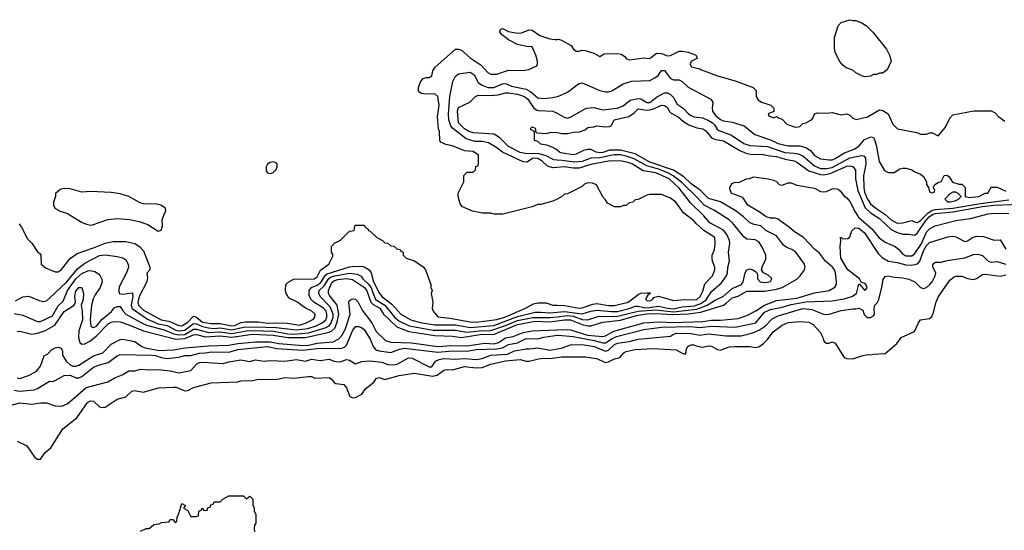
# Model space of a CAD drawing. Header units: inches. Extents: x 2348352 to 2479776, y 460422 to 613655.
# Tile 252 of 256: x 2366348 to 2373039, y 555460 to 558931. Entities that reach past the tile are written whole.
import ezdxf

# ---------------------------------------------------------------- set-up
doc = ezdxf.new("R2010")
doc.units = ezdxf.units.IN
doc.header["$MEASUREMENT"] = 0
doc.layers.add('C3565', color=7, linetype='Continuous')
doc.layers.add('C3575', color=7, linetype='Continuous')

msp = doc.modelspace()

# ---------------------------------------------------------------- linework, layer by layer
at = {"layer": 'C3565', "color": 4}
for points, elevation in [([(2370000, 557712), (2369970, 557698), (2369890, 557675.3), (2369870, 557675.3), (2369830, 557659), (2369630.9, 557609.1), (2369570, 557608.7), (2369550, 557615.3), (2369490, 557615.3), (2369426, 557630), (2369358, 557658), (2369340.4, 557680.4), (2369328, 557730), (2369328.4, 557751.6), (2369366, 557830), (2369367.3, 557872.7), (2369390, 557894), (2369430, 557894), (2369446, 557910), (2369447.3, 557932.7), (2369462, 557938), (2369466, 557950), (2369466, 558010), (2369430, 558036), (2369370, 558039), (2369290, 558072.7), (2369243.2, 558083.2), (2369210, 558098), (2369204, 558110), (2369201.2, 558170), (2369195.1, 558190), (2369186.9, 558270), (2369199.7, 558350), (2369190, 558408.7), (2369170, 558426), (2369110, 558425.1), (2369078, 558430), (2369061.5, 558441.5), (2369057.2, 558450), (2369057.2, 558470), (2369072.5, 558507.5), (2369089.3, 558530.7), (2369110, 558538), (2369130, 558538), (2369148, 558550), (2369156.6, 558583.4), (2369171.7, 558608.3), (2369310, 558731), (2369330.9, 558730.9), (2369350, 558724.7), (2369410, 558671), (2369483, 558623), (2369530, 558571.3), (2369550, 558561), (2369590, 558561), (2369670, 558587.3), (2369770, 558586), (2369808.4, 558591.6), (2369862, 558618), (2369866, 558630), (2369866, 558650), (2369855.3, 558690), (2369830, 558746), (2369792, 558748), (2369730, 558762), (2369670, 558793.2), (2369622, 558830), (2369610, 558848), (2369616.4, 558863.6), (2369630, 558872), (2369670.6, 558850.6), (2369730, 558839.3), (2369758.7, 558841.3), (2369810, 558861), (2369830, 558858.8), (2369883, 558823), (2369950, 558800.7), (2369984, 558796), (2370000, 558797.2)], 96), ([(2370000, 557926.4), (2369970, 557923.6), (2369935.6, 557935.6), (2369899.6, 557970), (2369870, 557986.4), (2369850, 557989.8), (2369833.6, 557986.4), (2369796.5, 557963.5), (2369770, 557964.7), (2369629.8, 558029.8), (2369584.4, 558064.4), (2369534.3, 558094.3), (2369490, 558102.6), (2369442.9, 558102.9), (2369381.1, 558121.1), (2369290, 558193.3), (2369277.7, 558210), (2369265.1, 558250), (2369263.1, 558290), (2369271.5, 558410), (2369291.6, 558510), (2369310, 558547.3), (2369330, 558563), (2369410, 558574.4), (2369436.2, 558556.2), (2369464.7, 558504.7), (2369487.3, 558487.3), (2369530, 558470.3), (2369570, 558470.3), (2369630, 558495.6), (2369650, 558496.9), (2369690, 558479.6), (2369790, 558459.5), (2369821.4, 558441.4), (2369870, 558400.7), (2369910, 558394.8), (2369970, 558401), (2370000, 558408.5)], 92), ([(2370000, 557977.3), (2369978.7, 557978.7), (2369925.6, 558005.6), (2369878.6, 558018.6), (2369782.4, 558022.4), (2369750, 558028.3), (2369668.8, 558068.8), (2369610, 558127.6), (2369572, 558152), (2369430, 558161.1), (2369399.3, 558170), (2369370, 558188.2), (2369329.6, 558230), (2369323.7, 558310), (2369330, 558334.8), (2369408, 558370), (2369446, 558410), (2369462.7, 558417.3), (2369550, 558414.6), (2369599.1, 558420.9), (2369650, 558434), (2369670, 558433.4), (2369730, 558425.7), (2369778, 558410), (2369800.3, 558390), (2369843, 558330), (2369859, 558319), (2369874.4, 558314.4), (2369970.3, 558310.3), (2370000, 558294.6)], 88), ([(2370000, 558044.2), (2369991.8, 558051.8), (2369970, 558062.7), (2369930, 558077.2), (2369890, 558085.2), (2369870, 558102), (2369846, 558110), (2369846, 558170), (2369823.1, 558183.1), (2369818, 558190), (2369823.1, 558196.9), (2369830, 558202), (2369850, 558194), (2369854, 558190), (2369854, 558170), (2369862, 558162), (2369930, 558158), (2369950, 558164.7), (2369990, 558166), (2370000, 558163.8)], 84), ([(2366343.6, 557543.6), (2366359.8, 557519.8), (2366402, 557442), (2366430, 557412), (2366470, 557352), (2366483.6, 557343.6), (2366491.6, 557331.6), (2366494, 557270), (2366523.6, 557243.6), (2366590, 557218), (2366610, 557218), (2366630, 557231.3), (2366692, 557308), (2366738, 557342), (2366850, 557379.5), (2366930, 557412.4), (2366982.5, 557422.5), (2367070, 557423), (2367130.3, 557410.3), (2367162.8, 557390), (2367190, 557361), (2367232, 557250), (2367231.3, 557230), (2367211.3, 557208.7), (2367215.5, 557175.5), (2367211.8, 557150), (2367159.7, 557050), (2367151.5, 557010), (2367154.6, 556990), (2367190, 556957.7), (2367310, 556891.6), (2367362, 556882), (2367430, 556852), (2367450, 556850.3), (2367490, 556874.3), (2367530, 556915.3), (2367550, 556908.9), (2367590, 556875.9), (2367650, 556865.4), (2367710, 556865.2), (2367790, 556850.2), (2367810, 556853.4), (2367850, 556871.8), (2367882, 556878), (2367970, 556876.5), (2368030, 556867.8), (2368090, 556871.3), (2368168.4, 556868.4), (2368250, 556855.2), (2368290, 556867.7), (2368343.9, 556896.1), (2368354.5, 556910), (2368355.1, 556930), (2368333.2, 556950), (2368289.7, 556969.7), (2368232.2, 557012.3), (2368179.1, 557039.1), (2368158.4, 557070), (2368154.5, 557090), (2368157.2, 557130), (2368172.1, 557147.9), (2368210, 557166.8), (2368350, 557168.5), (2368370, 557182.8), (2368391.3, 557228.7), (2368448.7, 557270), (2368476.4, 557323.6), (2368476.4, 557336.4), (2368466, 557350), (2368466, 557390), (2368490, 557414), (2368526, 557430), (2368590, 557494), (2368622, 557498), (2368626, 557530), (2368630, 557534), (2368690, 557534), (2368698, 557518), (2368714, 557510), (2368718, 557498), (2368730, 557494), (2368774, 557450), (2368814, 557430), (2368830, 557414), (2368850, 557412), (2368870, 557394), (2368890, 557392), (2368910, 557374), (2368934, 557370), (2368938, 557358), (2368954, 557350), (2368954, 557330), (2368974, 557310), (2369030, 557291.3), (2369090, 557252), (2369104.7, 557230), (2369142, 557130), (2369142, 557110), (2369150.9, 557090.9), (2369144.7, 557070), (2369154.8, 557010), (2369151, 556970), (2369158, 556950), (2369190, 556911.3), (2369270, 556902), (2369410, 556876.9), (2369450, 556876.1), (2369590, 556892.3), (2369645.1, 556910), (2369785.2, 556970), (2369840.7, 556999.3), (2369870, 557006.7), (2369926.2, 557006.2), (2369970.5, 556990.5), (2370000, 556989.5)], 96), ([(2366320.1, 557019.9), (2366370, 557046.8), (2366410, 557050.8), (2366481.4, 557021.4), (2366510, 557016), (2366530, 557021), (2366550, 557038.8), (2366667.8, 557150), (2366741.3, 557238.7), (2366790, 557276.4), (2366890, 557328.4), (2366930, 557333), (2367010, 557322), (2367050, 557313.4), (2367070, 557298.8), (2367084.9, 557270), (2367087.3, 557250), (2367073.4, 557210), (2367024.7, 557115.3), (2367020.7, 557090), (2367024.7, 557070), (2367045.8, 557065.8), (2367113.8, 557073.8), (2367117.4, 557050), (2367105.3, 556990), (2367110.3, 556970), (2367120.3, 556960.3), (2367216.2, 556896.2), (2367290, 556862.7), (2367350, 556851.7), (2367410, 556820.9), (2367430, 556816.1), (2367470, 556820.9), (2367530, 556866.4), (2367550, 556864.1), (2367590, 556845.9), (2367630, 556836.1), (2367670, 556832.3), (2367710, 556835.5), (2367790, 556822.2), (2367870, 556840.5), (2367950, 556843.2), (2368090, 556839.8), (2368230, 556822.3), (2368307.1, 556832.9), (2368362, 556850), (2368403.6, 556870), (2368427.6, 556890), (2368436, 556910), (2368435.6, 556930), (2368429.7, 556950), (2368412.6, 556970), (2368346.6, 557010), (2368328.5, 557028.5), (2368314.5, 557054.5), (2368315.4, 557090), (2368331.8, 557110), (2368370, 557126.5), (2368395.3, 557144.7), (2368426.1, 557193.9), (2368436.6, 557203.4), (2368588.8, 557251.2), (2368610, 557254), (2368670, 557255), (2368690, 557251.3), (2368723.1, 557230), (2368736.5, 557210), (2368752.6, 557150), (2368790, 557075.5), (2368810, 557050.4), (2368877.6, 556997.6), (2368939.1, 556930), (2369006.8, 556890), (2369070, 556872.9), (2369170, 556856.2), (2369310, 556857.1), (2369410, 556837.7), (2369570, 556852.6), (2369730, 556913.7), (2369850, 556942.4), (2369890, 556943.9), (2369950, 556938.4), (2370000, 556943.5)], 92), ([(2366310, 556934), (2366370, 556923), (2366470, 556880.5), (2366490, 556880.5), (2366570, 556918), (2366610, 556985.5), (2366642.6, 557017.4), (2366672.8, 557090), (2366730, 557170.3), (2366770, 557204.9), (2366810, 557224.6), (2366830, 557227), (2366859, 557219), (2366882.8, 557202.8), (2366896, 557190), (2366907.3, 557167.3), (2366907.7, 557150), (2366895.5, 557110), (2366859.9, 557060.1), (2366847.4, 557032.6), (2366836.5, 556990), (2366827.4, 556890), (2366830.6, 556850.6), (2366841.6, 556841.6), (2366850, 556839.1), (2366870, 556848.4), (2366906.6, 556893.4), (2366971.8, 556948.2), (2366990, 556972.4), (2367010, 556981.6), (2367030, 556982), (2367050.5, 556950), (2367070.3, 556930.2), (2367185.4, 556865.4), (2367210, 556854.7), (2367330, 556823.2), (2367395.5, 556795.5), (2367430, 556788.1), (2367470, 556792.2), (2367530, 556826.4), (2367550, 556827.6), (2367630, 556805), (2367710, 556809.5), (2367790, 556798), (2367890, 556815.9), (2367937.7, 556817.7), (2368073.8, 556813.8), (2368170, 556796.3), (2368210, 556793.6), (2368310, 556803.5), (2368423.4, 556836.6), (2368450.5, 556849.5), (2368465.3, 556870), (2368478, 556910), (2368478.4, 556930), (2368458.7, 556978.7), (2368389.7, 557050), (2368380.5, 557070), (2368384.2, 557090), (2368416.9, 557123.1), (2368447.9, 557172.1), (2368459.1, 557180.9), (2368489.3, 557190.7), (2368590, 557207.3), (2368641.3, 557201.3), (2368668.7, 557188.7), (2368680.4, 557170), (2368716.3, 557136.3), (2368733.5, 557113.5), (2368765.5, 557030), (2368830.1, 556990.1), (2368894.3, 556910), (2368923.8, 556883.8), (2368994, 556850), (2369158.2, 556821.8), (2369310, 556821.3), (2369386.4, 556806.4), (2369470, 556816.1), (2369550, 556817.6), (2369650, 556852.2), (2369730, 556886.7), (2369834.2, 556905.8), (2369952.6, 556907.4), (2370000, 556912.3)], 88), ([(2366330, 556810.7), (2366350, 556814.8), (2366430, 556794), (2366470, 556800.5), (2366522.3, 556817.7), (2366586.2, 556853.8), (2366650, 556948.5), (2366719, 556990), (2366727, 557010), (2366722.6, 557050), (2366730, 557086.8), (2366750, 557110.5), (2366770, 557110.8), (2366782.6, 557070), (2366778.4, 557030), (2366766, 556990), (2366773.7, 556950), (2366774, 556890), (2366750, 556815.3), (2366747.6, 556770), (2366756.4, 556736.4), (2366770, 556725.5), (2366790, 556727), (2366830, 556749), (2366870, 556781.7), (2366950, 556863.8), (2366970, 556875.5), (2366990, 556880.4), (2367030, 556877), (2367090, 556857.4), (2367190, 556815.8), (2367410, 556760.6), (2367470, 556765.1), (2367530, 556789.3), (2367550, 556791.1), (2367610, 556776.3), (2367710, 556783), (2367790, 556773.8), (2367930, 556793.8), (2368070, 556787.1), (2368170.1, 556770.1), (2368290, 556770.9), (2368450, 556806.7), (2368470, 556815.8), (2368490, 556834.4), (2368504.9, 556875.1), (2368516.2, 556930), (2368505.1, 556990), (2368454.9, 557054.9), (2368446.6, 557070), (2368446.6, 557090), (2368470, 557144.4), (2368483.4, 557156.6), (2368510, 557165), (2368570, 557171), (2368610, 557164.2), (2368690.7, 557110.7), (2368707.3, 557087.3), (2368733.8, 557010), (2368750, 556995.5), (2368796.5, 556970), (2368821.3, 556930), (2368910, 556843.1), (2368992.7, 556812.7), (2369170, 556784.7), (2369290, 556779.7), (2369351.1, 556771.1), (2369490, 556792.5), (2369568.6, 556791.4), (2369730, 556858.7), (2369850, 556880.8), (2369950, 556878.3), (2370000, 556884.6)], 84), ([(2366330, 556496.3), (2366350, 556493), (2366407.7, 556512.3), (2366459.6, 556540.4), (2366490, 556576), (2366514.8, 556645.2), (2366539.1, 556660.9), (2366567, 556690), (2366590, 556701.3), (2366610, 556706), (2366630, 556697.3), (2366638, 556678), (2366639.1, 556650), (2366663.8, 556610), (2366690, 556584.9), (2366710, 556575.3), (2366730, 556575.3), (2366750, 556583.1), (2366850, 556646.4), (2366913.4, 556666.6), (2366970, 556725.3), (2367030, 556757.6), (2367050, 556760.4), (2367130, 556744.4), (2367179.1, 556710), (2367200.9, 556700.9), (2367296.5, 556683.5), (2367393, 556687), (2367470, 556699.7), (2367630, 556714.7), (2367770, 556718), (2367830.1, 556730.1), (2367950, 556740.5), (2368050, 556740.8), (2368110, 556729.4), (2368276.8, 556716.8), (2368310, 556718.8), (2368370, 556733.1), (2368477.8, 556742.2), (2368517.9, 556762.1), (2368536.1, 556783.9), (2368562.8, 556830), (2368593.3, 556930), (2368584.2, 557010), (2368590, 557022.8), (2368610, 557032.7), (2368630, 557030.4), (2368647.7, 557010), (2368676.2, 556956.2), (2368741.5, 556870), (2368770, 556812.7), (2368834.8, 556750), (2368870, 556738.7), (2369010, 556735.4), (2369190, 556710.2), (2369283.8, 556716.2), (2369385.6, 556714.4), (2369510, 556733.2), (2369572.3, 556727.7), (2369602.4, 556737.6), (2369650, 556769.2), (2369702, 556778), (2369770, 556804.9), (2369830, 556815.2), (2370000, 556822.6)], 76), ([(2366310, 556412), (2366350, 556406.7), (2366445.6, 556414.4), (2366470, 556424), (2366550, 556474), (2366570, 556472), (2366590, 556478), (2366650, 556513.4), (2366690, 556514), (2366730, 556497.3), (2366750, 556497.3), (2366770, 556504.9), (2366850, 556568.2), (2366890, 556585.5), (2366950, 556600.5), (2367010, 556647.3), (2367030, 556656.3), (2367250, 556651.3), (2367270, 556648.9), (2367310, 556634.6), (2367350, 556628.7), (2367430, 556638), (2367470, 556648.4), (2367510, 556648.4), (2367570, 556665.2), (2367610, 556666), (2367650, 556674), (2367769.7, 556670.3), (2367830, 556690.2), (2368030, 556708.8), (2368096.1, 556696.1), (2368270, 556685.8), (2368390, 556699.1), (2368530, 556697), (2368554.8, 556705.2), (2368570, 556718.8), (2368610, 556816), (2368630, 556846), (2368650, 556846), (2368670, 556838.8), (2368690, 556824.7), (2368730, 556758.8), (2368749, 556709), (2368767.6, 556687.6), (2368790, 556679.3), (2368870, 556668.4), (2368928.7, 556691.3), (2368962.5, 556697.5), (2369190, 556672.1), (2369290, 556680.2), (2369390, 556678), (2369450, 556688.9), (2369590, 556692.8), (2369630, 556700.2), (2369670, 556723.7), (2369730, 556734.3), (2369790, 556763.6), (2369870, 556762.6), (2369910, 556773.1), (2370000, 556786.1)], 72), ([(2366290, 556311), (2366350, 556327.3), (2366430, 556317.1), (2366490, 556326.8), (2366530, 556326.8), (2366590, 556307.3), (2366634.8, 556305.2), (2366670, 556321), (2366710, 556350.8), (2366799, 556430), (2366948, 556470), (2366990, 556494.8), (2367050, 556518.8), (2367090, 556544), (2367130, 556544.9), (2367170, 556556.3), (2367230.6, 556550.6), (2367290, 556553.4), (2367370, 556543.8), (2367430, 556530.6), (2367510, 556547.3), (2367549.4, 556590), (2367570, 556600.5), (2367590, 556603), (2367730, 556593.4), (2367770, 556604.9), (2367850, 556618), (2367910, 556607.7), (2367950, 556618), (2368010, 556610.8), (2368050, 556614), (2368150, 556610.6), (2368230, 556620.7), (2368290, 556610.6), (2368330, 556622.8), (2368390, 556614.8), (2368450, 556622.8), (2368482, 556610), (2368510, 556604.9), (2368532.3, 556607.7), (2368570, 556621), (2368590, 556616), (2368630, 556591.3), (2368672.3, 556607.7), (2368727.2, 556612.8), (2368810, 556603.1), (2368850, 556588.2), (2368884.1, 556584.1), (2368914, 556590), (2368990, 556632.2), (2369016, 556630), (2369130, 556571), (2369148.7, 556571.3), (2369172.7, 556610), (2369197.7, 556622.3), (2369230, 556627.4), (2369310, 556623.7), (2369370, 556628.9), (2369450, 556622), (2369490, 556628.9), (2369550, 556650.2), (2369662.4, 556657.6), (2369710, 556681.1), (2369790, 556694.9), (2369812.8, 556692.8), (2369870, 556699.5), (2369950, 556684.9), (2370000, 556693.9)], 68), ([(2366330, 556066.8), (2366395.5, 556035.5), (2366450, 555956), (2366470, 555942.8), (2366490, 555944.7), (2366522, 555990), (2366558.6, 556021.4), (2366640.9, 556150), (2366735.9, 556224.1), (2366809, 556330), (2366830, 556340.7), (2366850, 556337.3), (2366890, 556298.8), (2366910, 556294), (2366930, 556296.3), (2367010, 556351), (2367070, 556366.8), (2367110, 556406), (2367129.3, 556410.7), (2367190, 556399.1), (2367291.8, 556428.2), (2367390, 556433.4), (2367412.3, 556432.3), (2367470, 556407.3), (2367490, 556410.8), (2367530, 556430.8), (2367650, 556462), (2367829.4, 556470.6), (2367850, 556477.3), (2367930, 556479.3), (2367970, 556487.7), (2368090, 556484.4), (2368150, 556498), (2368210, 556494), (2368310, 556506), (2368330, 556504.9), (2368353.7, 556493.7), (2368450, 556498.8), (2368467.5, 556487.5), (2368485.2, 556465.2), (2368497.3, 556457.3), (2368550.4, 556450.4), (2368568.3, 556428.3), (2368590.6, 556370.6), (2368610, 556360.7), (2368630, 556362), (2368673.4, 556386.6), (2368698.9, 556421.1), (2368758, 556470), (2368770, 556491.3), (2368790, 556498), (2368830, 556484.7), (2368926.3, 556513.7), (2369030, 556528.4), (2369152.8, 556507.2), (2369184.7, 556515.3), (2369230, 556548), (2369247.7, 556552.3), (2369290, 556550.4), (2369370, 556573.1), (2369450, 556564), (2369490, 556567.4), (2369550, 556590.3), (2369650, 556611.4), (2369750, 556621.3), (2369790, 556610.5), (2369810, 556610.5), (2369873.4, 556626.6), (2369909.7, 556630.3), (2369950, 556627), (2370000, 556634.9)], 64), ([(2367170, 555454), (2367208.4, 555471.6), (2367227.3, 555472.7), (2367260.4, 555499.6), (2367296.4, 555503.6), (2367312.7, 555512.7), (2367362, 555518), (2367370, 555534), (2367392.7, 555532.7), (2367398, 555518), (2367410, 555514), (2367416.4, 555523.6), (2367418, 555550), (2367430, 555574), (2367450, 555642), (2367474, 555630), (2367462, 555610), (2367490, 555594), (2367510, 555554), (2367550, 555554), (2367562, 555558), (2367566, 555590), (2367582, 555598), (2367590, 555614), (2367598, 555598), (2367610, 555594), (2367622, 555598), (2367627.3, 555612.7), (2367642, 555618), (2367647.3, 555632.7), (2367662, 555638), (2367670, 555654), (2367710, 555654), (2367728.4, 555671.6), (2367770, 555694), (2367870, 555694), (2367890, 555674), (2367912.7, 555692.7), (2367931.6, 555671.6), (2367932.7, 555632.7), (2367942, 555610), (2367942, 555590), (2367952, 555570), (2367952, 555510), (2367944.7, 555495.3), (2367941, 555470), (2367944.7, 555450)], 56)]:
    msp.add_lwpolyline(points, dxfattribs=dict(at, elevation=elevation))
at = {"layer": 'C3565', "color": 4, "elevation": 104}
for points in [[(2368070, 557965.2), (2368050, 557960.9), (2368031, 557950), (2368022.8, 557930), (2368022.8, 557902.8), (2368031.1, 557891.1), (2368050, 557884.7), (2368070, 557891.3), (2368090, 557912), (2368097.2, 557930), (2368097.2, 557950), (2368090, 557959)], [(2366650, 557784), (2366622.8, 557777.2), (2366592, 557750), (2366591.3, 557730), (2366578, 557690), (2366578, 557670), (2366586, 557650), (2366622, 557630), (2366672.8, 557612.8), (2366772.5, 557552.5), (2366800.9, 557540.9), (2366830, 557535.5), (2366842.5, 557537.5), (2366946.5, 557573.5), (2367010, 557580.4), (2367093.7, 557573.7), (2367159.9, 557559.9), (2367219.5, 557539.5), (2367290, 557494), (2367310, 557501), (2367318, 557530), (2367317.2, 557570), (2367328.7, 557610), (2367342, 557630), (2367338, 557650), (2367308, 557670), (2367270, 557679.3), (2367230, 557676), (2367190, 557679.3), (2367167.3, 557687.3), (2367089, 557730), (2367030, 557746.9), (2366970, 557756.9), (2366830, 557763.6), (2366770, 557759.5), (2366690, 557781.2)]]:
    msp.add_lwpolyline(points, close=True, dxfattribs=at)
at = {"layer": 'C3575', "color": 4}
for points, elevation in [([(2372010, 558924.7), (2372030, 558924.7), (2372072, 558910), (2372102, 558890), (2372146.4, 558846.4), (2372238, 558730), (2372258, 558690), (2372271.3, 558650), (2372242, 558590), (2372211.6, 558568.4), (2372190, 558568), (2372170, 558558), (2372150, 558558), (2372130, 558548), (2372090, 558542), (2372070, 558548.7), (2372029.1, 558569.1), (2372010, 558588), (2371964.7, 558604.7), (2371942, 558622), (2371919, 558650), (2371889.2, 558710), (2371884.7, 558735.3), (2371884, 558810), (2371909, 558890), (2371930, 558911.3), (2371990, 558931)], 96), ([(2372710, 557758), (2372690, 557758), (2372670, 557748), (2372634, 557710), (2372652.7, 557692.7), (2372672, 557692), (2372710, 557702.8), (2372728, 557710), (2372746, 557730), (2372726, 557750)], 92)]:
    msp.add_lwpolyline(points, close=True, dxfattribs=dict(at, elevation=elevation))
for points, elevation in [([(2370000, 558797.2), (2370010, 558798), (2370030, 558791.3), (2370095.3, 558755.3), (2370112, 558730), (2370130, 558718), (2370150, 558716), (2370170, 558724.7), (2370190, 558721), (2370250, 558703.1), (2370290, 558681), (2370321, 558699), (2370410, 558700.3), (2370436, 558696), (2370459.9, 558679.9), (2370470, 558667.3), (2370490, 558659.1), (2370590.7, 558670.7), (2370630, 558666.8), (2370676.4, 558703.6), (2370710, 558701), (2370750, 558684.9), (2370770, 558687.7), (2370830, 558717.3), (2370850, 558717.3), (2370890, 558710.6), (2370930, 558696), (2370942, 558690), (2370954, 558670), (2370914, 558650), (2370903.6, 558636.4), (2370902, 558630), (2370914, 558610), (2370970, 558598), (2370982, 558590), (2371090.5, 558550.5), (2371210, 558515.5), (2371331.3, 558470), (2371352, 558450), (2371352, 558410), (2371365.4, 558385.4), (2371390, 558371.3), (2371452, 558350), (2371472, 558330), (2371472.7, 558307.3), (2371434, 558290), (2371438, 558278), (2371470, 558264.7), (2371490, 558274), (2371503.6, 558263.6), (2371530, 558254), (2371562, 558222), (2371610, 558202.8), (2371630, 558201), (2371650, 558206), (2371670, 558226), (2371690, 558231), (2371728, 558250), (2371738, 558262), (2371749, 558290), (2371770, 558298), (2371830, 558296), (2371870, 558301), (2371930, 558284.7), (2371970, 558291.3), (2371990, 558282), (2372010, 558262), (2372032, 558252), (2372110, 558270.8), (2372190, 558317.3), (2372214, 558314), (2372250.7, 558290.7), (2372282, 558222), (2372314, 558190), (2372443.6, 558163.6), (2372470, 558152), (2372510, 558152), (2372530, 558162), (2372550, 558162), (2372590, 558142), (2372638.6, 558201.4), (2372670, 558262), (2372690, 558284.7), (2372831.6, 558311.6), (2372950, 558311.3), (2372976.9, 558296.9), (2373002, 558270), (2373042, 558242)], 96), ([(2370000, 558408.5), (2370010, 558411), (2370070, 558438), (2370145.6, 558494.4), (2370170, 558501), (2370290, 558450.6), (2370330, 558440.7), (2370350, 558440.7), (2370371.9, 558448.1), (2370450, 558494), (2370507.2, 558512.8), (2370630, 558517.3), (2370664.8, 558535.2), (2370687.3, 558552.7), (2370710, 558586), (2370730, 558586), (2370770.6, 558530.6), (2370790, 558522.8), (2370830, 558522.8), (2370851, 558510), (2370890, 558472), (2371044.7, 558390), (2371058.8, 558370), (2371052.7, 558330), (2371055.8, 558310), (2371077.8, 558277.8), (2371110, 558252.7), (2371130, 558243.1), (2371190, 558235.3), (2371271.3, 558210), (2371344.7, 558150), (2371450, 558114), (2371502.8, 558090), (2371570, 558074), (2371650, 558073.7), (2371690, 558061.3), (2371721.4, 558041.4), (2371750, 558008), (2371790, 557985.5), (2371850, 557978.4), (2371870, 557979.5), (2371890, 557987), (2371953.9, 558026.1), (2372019.3, 558050), (2372049.7, 558070.3), (2372090, 558116), (2372134.8, 558134.8), (2372150, 558131.3), (2372157.1, 558117.1), (2372170.4, 558070), (2372187.9, 557967.9), (2372225.4, 557905.4), (2372250, 557892), (2372290, 557892), (2372330, 557918), (2372350, 557922), (2372370, 557922), (2372410, 557911.3), (2372430, 557898), (2372470, 557882), (2372490, 557864.7), (2372511, 557830), (2372511.3, 557810), (2372524.7, 557790), (2372530, 557762), (2372550, 557754), (2372562, 557758), (2372566, 557770), (2372558, 557790), (2372568, 557810), (2372590, 557824.7), (2372609.1, 557830.9), (2372630, 557872), (2372650, 557874), (2372663.6, 557863.6), (2372686.4, 557826.4), (2372730, 557812), (2372750, 557812), (2372762, 557802), (2372774, 557790), (2372774, 557730), (2372802, 557722), (2372866, 557730), (2372908.4, 557751.6), (2372927.3, 557752.7), (2372950, 557792), (2372991.6, 557791.6), (2373050, 557766)], 92), ([(2370000, 558294.6), (2370048.9, 558268.9), (2370070, 558262.4), (2370090, 558268.2), (2370198, 558330), (2370250, 558334.4), (2370310, 558317.6), (2370408, 558330), (2370450, 558344.9), (2370496.9, 558383.1), (2370550, 558396.4), (2370570, 558392.7), (2370610, 558368.9), (2370630, 558368.9), (2370674.5, 558405.5), (2370730, 558433.4), (2370750, 558433), (2370770, 558422.4), (2370790, 558403), (2370817, 558357), (2370857.3, 558330), (2370894, 558290), (2370910, 558279.3), (2370930, 558270.6), (2370990, 558263.7), (2371030, 558244.9), (2371055.5, 558230), (2371070, 558215.5), (2371086.7, 558186.7), (2371098, 558178), (2371185.5, 558145.5), (2371270, 558090.3), (2371310, 558076.5), (2371430, 558070.2), (2371547.6, 558027.6), (2371610, 558024.7), (2371638.8, 558018.8), (2371670, 558005.3), (2371750, 557937.4), (2371790, 557919.6), (2371830, 557919.6), (2371870, 557927.2), (2371988.3, 557991.7), (2372070, 558008.2), (2372085.2, 558005.2), (2372095.5, 557990), (2372098.7, 557950), (2372082.6, 557870), (2372083.6, 557790), (2372090, 557758.8), (2372110, 557710.6), (2372130, 557680.5), (2372166, 557650), (2372228.2, 557610), (2372270.6, 557570), (2372310, 557548.7), (2372349.6, 557550.4), (2372410, 557566), (2372434.4, 557554.4), (2372450, 557553.4), (2372470, 557565.3), (2372521, 557619), (2372545.9, 557634.1), (2372570, 557640.9), (2372689.5, 557649.5), (2372878, 557682), (2373070, 557706.3)], 88), ([(2370000, 558163.8), (2370030, 558157.3), (2370070, 558156.3), (2370113.8, 558166.2), (2370151.8, 558168.2), (2370190, 558182.8), (2370210, 558197.3), (2370250, 558202.8), (2370270, 558210.6), (2370330, 558203), (2370355.6, 558204.4), (2370369.3, 558210.7), (2370388, 558250), (2370486.9, 558273.1), (2370523, 558297), (2370550, 558324), (2370610, 558316), (2370630, 558317.4), (2370655.9, 558324.1), (2370710, 558350.4), (2370730, 558347.7), (2370750, 558334), (2370761.6, 558310), (2370775.2, 558295.2), (2370822, 558270), (2370859, 558239), (2370895.9, 558215.9), (2370950, 558195.8), (2370990, 558188.2), (2371010, 558174.9), (2371048.3, 558128.3), (2371070, 558119.6), (2371130, 558108.7), (2371241.8, 558041.8), (2371290, 558021.7), (2371330, 558014.9), (2371390, 558017.6), (2371444.9, 558004.9), (2371490, 558000.9), (2371550, 557982.4), (2371610, 557971.8), (2371630, 557962.4), (2371710, 557904), (2371790, 557877.8), (2371810, 557876.9), (2371854.9, 557885.1), (2371970, 557934.6), (2371990, 557938.4), (2372012, 557932), (2372028.2, 557908.2), (2372028.9, 557850), (2372043.2, 557770), (2372092.4, 557652.4), (2372130, 557617.3), (2372190, 557579.6), (2372270, 557504.2), (2372310, 557484.2), (2372350, 557472.9), (2372390, 557473.1), (2372430, 557467.2), (2372450, 557482.6), (2372501.4, 557558.6), (2372529.1, 557590.9), (2372550, 557605.9), (2372570, 557613.4), (2372690, 557626.1), (2372890, 557661.4), (2372970, 557671.2), (2373210, 557679.5)], 84), ([(2370000, 556884.6), (2370049.2, 556890.8), (2370090, 556891.5), (2370170, 556859.3), (2370210, 556850.2), (2370230, 556850.2), (2370310, 556875.8), (2370430, 556889.4), (2370540.6, 556919.4), (2370608, 556932), (2370670, 556933.9), (2370786.8, 556926.8), (2370890, 556930.7), (2370976.4, 556943.5), (2371130, 556991.7), (2371150, 557003.1), (2371190, 557040.3), (2371230, 557052.2), (2371290, 557085.7), (2371410, 557086.3), (2371490, 557099.2), (2371530, 557111.7), (2371630, 557168), (2371652.7, 557190), (2371681.2, 557230), (2371685.2, 557250), (2371681.2, 557270), (2371622, 557350), (2371595.3, 557370), (2371562, 557382), (2371538.4, 557398.4), (2371490, 557460.9), (2371418.9, 557498.9), (2371385.2, 557530), (2371338.2, 557538.2), (2371309.8, 557549.8), (2371267, 557590), (2371210, 557634.3), (2371110, 557694), (2371030, 557715.1), (2370973, 557773), (2370910, 557815.1), (2370862, 557862), (2370790, 557907.1), (2370630, 557963.5), (2370530, 558018.4), (2370430, 558043.7), (2370356.2, 558043.8), (2370310, 558027.2), (2370290, 558025), (2370266, 558030), (2370230, 558047.6), (2370210, 558049.6), (2370178.4, 558041.6), (2370130, 558016.2), (2370110, 558013.3), (2370026.5, 558026.5), (2370015.3, 558030), (2370000, 558044.2)], 84), ([(2370000, 556912.3), (2370070, 556919.5), (2370110, 556915), (2370170, 556893.8), (2370208.5, 556891.5), (2370284.4, 556915.6), (2370370, 556912.6), (2370410, 556915.5), (2370550, 556950.2), (2370670, 556958.4), (2370790, 556945.5), (2370950, 556964.5), (2371019.7, 556990), (2371070, 557023.1), (2371130, 557052), (2371190, 557104.9), (2371252.3, 557130), (2371264.5, 557150), (2371277.2, 557210), (2371290, 557231.3), (2371310, 557238), (2371331, 557231), (2371355.3, 557215.3), (2371361, 557201), (2371363, 557170), (2371381, 557150), (2371415.8, 557144.2), (2371449.3, 557150.7), (2371459, 557170), (2371455.5, 557175.5), (2371433.8, 557193.8), (2371402, 557210), (2371388, 557230), (2371398, 557262), (2371418.6, 557301.4), (2371419.3, 557330), (2371392.3, 557390), (2371370, 557421.2), (2371346.4, 557433.6), (2371290, 557439), (2371270, 557454), (2371192.3, 557550), (2371170, 557569.5), (2371070, 557634), (2370999.5, 557670), (2370950, 557725.6), (2370850, 557822.3), (2370789.7, 557870), (2370753.3, 557890), (2370690, 557915.4), (2370610, 557936.8), (2370524.5, 557984.5), (2370470, 558004.2), (2370430, 558012.7), (2370388.7, 558011.3), (2370290, 557992.7), (2370230, 557990.9), (2370170, 557967.8), (2370118.4, 557961.6), (2370034.9, 557974.9), (2370000, 557977.3)], 88), ([(2370000, 556943.5), (2370050, 556948.7), (2370170, 556931.1), (2370230.2, 556950.2), (2370270, 556957.2), (2370370, 556946.5), (2370410, 556947), (2370490, 556967.1), (2370530, 556982.9), (2370550, 556983.8), (2370590, 556973.7), (2370610, 556973.5), (2370690, 556984.2), (2370750.8, 556970), (2370790, 556966.8), (2370850, 556978.6), (2370933.1, 556986.9), (2370977.9, 557002.1), (2371013, 557027), (2371050, 557083), (2371118, 557142), (2371152, 557190), (2371158.4, 557210), (2371160.7, 557250), (2371172.3, 557290), (2371165.1, 557350), (2371174, 557410), (2371171.8, 557430), (2371153.6, 557470), (2371130, 557500.9), (2371038, 557550), (2370997.8, 557597.8), (2370907, 557687), (2370830, 557786), (2370760.5, 557850), (2370670.4, 557889.6), (2370584.2, 557904.2), (2370511.6, 557950), (2370490, 557958.5), (2370430, 557971.2), (2370350, 557968.5), (2370230, 557946.6), (2370150, 557922), (2370110, 557920.9), (2370049, 557931), (2370000, 557926.4)], 92), ([(2370000, 556822.6), (2370065.4, 556825.4), (2370090, 556822.2), (2370207.7, 556787.7), (2370310, 556776.9), (2370330, 556782.7), (2370386.1, 556813.9), (2370590, 556870.2), (2370690, 556876.3), (2370790, 556873.7), (2370990, 556880.2), (2371050, 556889.2), (2371110, 556889), (2371230, 556901.1), (2371290, 556919.5), (2371350, 556951.6), (2371409.2, 556990.8), (2371490, 557022), (2371630, 557038.6), (2371750, 557073.4), (2371849.6, 557090.4), (2371886.8, 557113.2), (2371899, 557130), (2371899.3, 557150), (2371892.3, 557210), (2371886, 557230), (2371872.3, 557250), (2371823.6, 557290), (2371783.5, 557343.5), (2371750, 557371.6), (2371674.3, 557450), (2371613, 557490), (2371579.4, 557519.4), (2371497.5, 557577.5), (2371482, 557582), (2371450, 557582), (2371421.6, 557590), (2371380.5, 557620.5), (2371297, 557670), (2371262, 557722), (2371187, 557750), (2371175.1, 557770), (2371173.2, 557790), (2371190, 557818), (2371210, 557826), (2371235.3, 557824.7), (2371286, 557850), (2371308.4, 557851.6), (2371338, 557862), (2371434, 557850), (2371470, 557841), (2371490.6, 557830.6), (2371510, 557811.3), (2371530, 557806), (2371570, 557821), (2371590, 557822.8), (2371630, 557806), (2371750, 557784.9), (2371790, 557764), (2371810, 557760.7), (2371830, 557764), (2371870, 557780.5), (2371890, 557783), (2371910, 557779.1), (2371926.2, 557766.2), (2371951.8, 557731.8), (2371970, 557720.4), (2371990, 557694.9), (2372024.7, 557624.7), (2372048.7, 557588.7), (2372138.7, 557510), (2372187.7, 557447.7), (2372230, 557418.7), (2372297.3, 557390), (2372322, 557370), (2372350, 557337.3), (2372370, 557326.7), (2372410, 557327), (2372430, 557341.6), (2372474.1, 557405.9), (2372510, 557487), (2372530, 557510.3), (2372570, 557530.4), (2372710, 557566.4), (2372810, 557580.3), (2372930, 557611.3), (2372970, 557616.1), (2373070, 557613.2)], 76), ([(2370000, 556989.5), (2370050, 556987.7), (2370150, 556970.4), (2370170, 556972.2), (2370242.5, 556997.5), (2370270, 557001.7), (2370350, 556989.1), (2370390, 556987.6), (2370484, 557010), (2370550, 557062), (2370570, 557071.3), (2370610, 557074), (2370630, 557074), (2370634, 557070), (2370618, 557062), (2370603.6, 557036.4), (2370602, 557030), (2370610, 557022), (2370630, 557021), (2370648, 557030), (2370658, 557042), (2370688, 557052), (2370790, 557022.8), (2370870, 557028.2), (2370930, 557026), (2370948.7, 557030), (2370971.6, 557050), (2370990, 557086), (2371004.8, 557135.2), (2371056, 557190), (2371072.7, 557230), (2371072.7, 557250), (2371056, 557290), (2371052.7, 557310), (2371052.7, 557330), (2371069.2, 557370), (2371075.1, 557410), (2371072.7, 557450), (2370997.7, 557497.7), (2370944.7, 557544.7), (2370930, 557564), (2370858.6, 557618.6), (2370808, 557690), (2370770, 557718), (2370710, 557742), (2370630, 557742), (2370610, 557738), (2370550, 557708), (2370530, 557706), (2370514, 557690), (2370490, 557686), (2370470, 557668), (2370450, 557668), (2370430, 557658), (2370390, 557658), (2370343.1, 557683.1), (2370330, 557706), (2370310, 557726), (2370268.4, 557808.4), (2370240.4, 557820.4), (2370210, 557822), (2370186.4, 557813.6), (2370170, 557798), (2370071.6, 557748.4), (2370050, 557746), (2370030, 557726), (2370000, 557712)], 96), ([(2370000, 556786.1), (2370007.1, 556787.1), (2370110, 556777.6), (2370250.8, 556750.8), (2370310, 556734.7), (2370330, 556735.2), (2370374.9, 556765.1), (2370402.8, 556777.2), (2370590, 556824.2), (2370710, 556841.8), (2370906.3, 556846.3), (2370970, 556839.6), (2371050, 556846.9), (2371210, 556840.3), (2371349.7, 556870.3), (2371410, 556942.6), (2371450, 556961.5), (2371530, 556977.7), (2371590, 556995.5), (2371690, 557012.2), (2371870, 557019.5), (2371950, 557032.7), (2372002, 557050), (2372035.3, 557070), (2372050, 557134), (2372054, 557134), (2372090, 557092), (2372100.4, 557099.6), (2372108, 557110), (2372098, 557130), (2372090, 557138), (2372066, 557146), (2372055.3, 557170), (2371975.1, 557230), (2371929.3, 557310), (2371923.7, 557390), (2371928.4, 557428.4), (2371926, 557450), (2371931.6, 557451.6), (2371942, 557442), (2371976.4, 557443.6), (2371990, 557454), (2372004, 557496), (2372024.7, 557515.3), (2372050, 557513.4), (2372090, 557482.8), (2372181.2, 557341.2), (2372210, 557314), (2372252, 557290), (2372310, 557281.1), (2372370, 557264.9), (2372410, 557261.6), (2372448.1, 557271.9), (2372465.1, 557290), (2372490, 557360.7), (2372510, 557396.3), (2372530, 557417.3), (2372654.4, 557454.4), (2372690, 557458.8), (2372710, 557456), (2372770, 557422.8), (2372790, 557427.3), (2372824, 557450), (2372850, 557459.3), (2372896.7, 557456.7), (2372970, 557431.3), (2373010, 557434), (2373050, 557372)], 72), ([(2370000, 556693.9), (2370030, 556699.3), (2370090, 556721.3), (2370170, 556723.7), (2370250.8, 556710), (2370330, 556678.7), (2370350, 556684.4), (2370390, 556722.4), (2370410, 556733.1), (2370490, 556742.6), (2370550, 556759.5), (2370770, 556778.8), (2370784, 556790), (2370810, 556800.4), (2370910, 556798), (2370970, 556786), (2371030, 556795.8), (2371150, 556781.1), (2371250, 556781.3), (2371330, 556803.7), (2371376.3, 556823.7), (2371415.6, 556850), (2371462.6, 556897.4), (2371502.8, 556917.2), (2371670, 556968.7), (2371730, 556962), (2371810, 556930.4), (2371830, 556928.2), (2371850, 556930.4), (2371930, 556954.9), (2372010, 556966), (2372030, 556964.7), (2372050.8, 556970.8), (2372076.9, 556956.9), (2372086.4, 556926.4), (2372106, 556906), (2372130, 556906), (2372150, 556918), (2372157.2, 556930), (2372154, 556970), (2372159, 556990), (2372174, 557006), (2372186.6, 557030), (2372207.8, 557112.2), (2372216, 557164), (2372230, 557184.7), (2372250, 557191), (2372290, 557181), (2372350, 557177.3), (2372390, 557168), (2372431, 557150), (2372470, 557111), (2372490, 557102.8), (2372510, 557110.7), (2372532.7, 557130), (2372549.3, 557150), (2372569.2, 557190), (2372574, 557210), (2372554, 557250), (2372554, 557270), (2372570, 557282.8), (2372610, 557282.8), (2372650, 557294.4), (2372770, 557311.8), (2372830, 557334.4), (2372857.1, 557337.1), (2372890, 557327.7), (2372930, 557290.7), (2372950, 557283), (2372990, 557288.2), (2373050, 557270.4)], 68), ([(2370000, 556634.9), (2370030, 556639.6), (2370190, 556639.5), (2370268.5, 556628.5), (2370330, 556601.6), (2370350, 556606), (2370390, 556626.4), (2370425.4, 556634.6), (2370454.1, 556665.8), (2370470, 556675.8), (2370530.4, 556690.4), (2370650, 556695.8), (2370810, 556687.7), (2370850, 556664), (2370870, 556658), (2370877.2, 556670), (2370877.2, 556690), (2370889.2, 556710), (2370910, 556720.7), (2370930, 556722), (2370952.5, 556712.5), (2370990, 556705.5), (2371030, 556714.4), (2371050, 556712.4), (2371090, 556690.4), (2371110, 556685.3), (2371170, 556706.4), (2371209.7, 556710.3), (2371310, 556710.6), (2371350, 556704), (2371370, 556706.8), (2371402, 556730), (2371430, 556758), (2371469.3, 556810), (2371530, 556854.9), (2371570, 556872.2), (2371650, 556879.1), (2371710, 556874), (2371739.9, 556859.9), (2371788.1, 556808.1), (2371806.8, 556770), (2371811.3, 556750), (2371819.8, 556739.8), (2371830, 556731.3), (2371848.4, 556731.6), (2371870, 556742), (2371890, 556732), (2371950, 556636), (2371970, 556627.7), (2372010, 556625.5), (2372070, 556647.3), (2372110, 556656), (2372130, 556652), (2372150, 556658), (2372230, 556661), (2372308.7, 556730), (2372338, 556770), (2372429.3, 556810.7), (2372456, 556870), (2372470, 556890.8), (2372530, 556900.7), (2372545.6, 556914.4), (2372558.9, 556941.1), (2372574.1, 557005.8), (2372590, 557046), (2372670, 557161), (2372697.5, 557182.5), (2372710, 557187.3), (2372750, 557187.3), (2372790, 557170.8), (2372830, 557164.9), (2372850, 557171), (2372890, 557198.8), (2372910, 557200.7), (2373010, 557188.4), (2373050, 557197.6)], 64)]:
    msp.add_lwpolyline(points, dxfattribs=dict(at, elevation=elevation))

doc.saveas('drawing.dxf')
